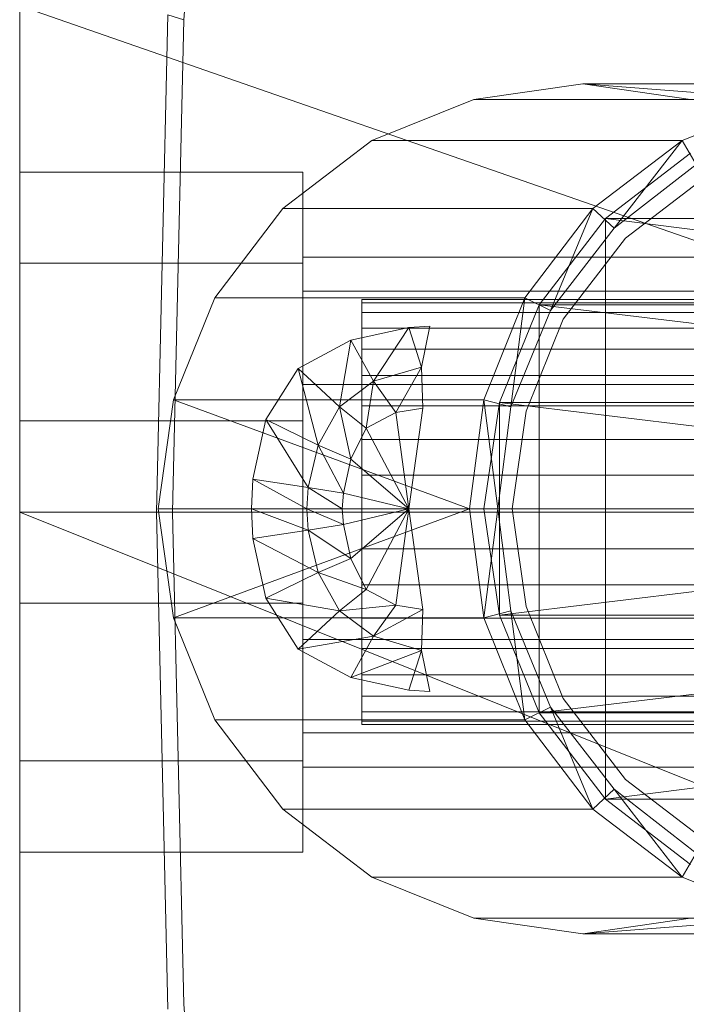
# Model space of a CAD drawing. Header units: metres. Extents: x 391.1 to 427.5, y 12.7 to 28.4.
# Tile 79 of 240: x 408.1341 to 408.1812, y 20.3199 to 20.3894. Entities that reach past the tile are written whole.
import ezdxf

# ---------------------------------------------------------------- set-up
doc = ezdxf.new("R2010")
doc.units = ezdxf.units.M
doc.layers.add('02_MOBILIARIO', color=7, linetype='Continuous', lineweight=18)
doc.layers.add('A-DETL-____-MBND', color=7, linetype='Continuous', lineweight=18)

# ---------------------------------------------------------------- blocks, each defined once
blk = doc.blocks.new('Family - Rentamans PS-1-153368-01_ENLLUMENAT_PS1')
at = {"layer": 'A-DETL-____-MBND', "color": 253, "true_color": 0xaaaaaa}
for p, q in [((0, 0.361455), (0, 0.004061)), ((0.011593, 0.217509), (0.014372, 0.255995)), ((0, 0.218497), (0, 0.182758)), ((0, 0.218497), (0.102728, 0.182758)), ((0.009653, 0.182758), (0.010464, 0.217856)), ((0.011593, 0.217509), (0.010464, 0.217856)), ((0.01079, 0.182758), (0.011593, 0.217509)), ((0.039771, 0.212986), (0.032072, 0.211886)), ((0.039771, 0.212986), (0.061771, 0.212986)), ((0.047372, 0.211886), (0.039771, 0.212986)), ((0.039771, 0.212986), (0.053972, 0.211886)), ((0.032072, 0.211886), (0.024872, 0.208986)), ((0.032072, 0.211886), (0.053972, 0.211886)), ((0.046771, 0.208986), (0.053972, 0.211886)), ((0.024872, 0.208986), (0.018572, 0.204186)), ((0.024872, 0.208986), (0.046771, 0.208986)), ((0.040472, 0.204186), (0.046771, 0.208986)), ((0.046771, 0.208986), (0.041972, 0.202787)), ((0.046771, 0.208986), (0.047771, 0.207287)), ((0.047372, 0.208087), (0.041372, 0.203486)), ((0.047372, 0.208087), (0.041372, 0.203486)), ((0.047372, 0.208087), (0.041372, 0.203486)), ((0.041972, 0.202787), (0.047771, 0.207287)), ((0.041972, 0.202787), (0.047771, 0.207287)), ((0, 0.200327), (0, 0.206758)), ((0, 0.206758), (0.02, 0.206758)), ((0, 0.206758), (0.02, 0.206758)), ((0, 0.206758), (0, 0.200327)), ((0.02, 0.200327), (0.02, 0.206758)), ((0.02, 0.206758), (0.02, 0.200327)), ((0.048372, 0.206386), (0.042771, 0.202087)), ((0.042771, 0.202087), (0.048372, 0.206386)), ((0.018572, 0.204186), (0.013771, 0.197886)), ((0.018572, 0.204186), (0.040472, 0.204186)), ((0.035672, 0.197886), (0.040472, 0.204186)), ((0.040472, 0.204186), (0.037472, 0.196986)), ((0.040472, 0.204186), (0.041972, 0.202787)), ((0.041372, 0.203486), (0.036672, 0.197386)), ((0.041372, 0.203486), (0.036672, 0.197386)), ((0.041372, 0.203486), (0.036672, 0.197386)), ((0.041372, 0.203486), (0.082271, 0.203486)), ((0.041372, 0.203486), (0.089771, 0.197386)), ((0.041372, 0.203486), (0.041372, 0.162486)), ((0.037472, 0.196986), (0.041972, 0.202787)), ((0.037472, 0.196986), (0.041972, 0.202787)), ((0.042771, 0.202087), (0.038372, 0.196386)), ((0.038372, 0.196386), (0.042771, 0.202087)), ((0, 0.200327), (0, 0.189189)), ((0.02, 0.200327), (0, 0.200327)), ((0, 0.189189), (0, 0.200327)), ((0, 0.200327), (0.02, 0.200327)), ((0.02, 0.198347), (0.02, 0.200758)), ((0.02, 0.200758), (0.02, 0.198347)), ((0.114701, 0.200758), (0.02, 0.200758)), ((0.02, 0.200327), (0.02, 0.189189)), ((0.02, 0.189189), (0.02, 0.200327)), ((0.02, 0.191758), (0.02, 0.198347)), ((0.02, 0.198347), (0.02, 0.191758)), ((0.02, 0.198347), (0.105701, 0.198347)), ((0.105701, 0.198347), (0.02, 0.198347)), ((0.013771, 0.197886), (0.010872, 0.190686)), ((0.013771, 0.197886), (0.035672, 0.197886)), ((0.024162, 0.197758), (0.073934, 0.197758)), ((0.024162, 0.19753), (0.024162, 0.197758)), ((0.024162, 0.197758), (0.024162, 0.19753)), ((0.073975, 0.19753), (0.024162, 0.19753)), ((0.024162, 0.19753), (0.024162, 0.196854)), ((0.024162, 0.19753), (0.073876, 0.19753)), ((0.024162, 0.196854), (0.024162, 0.19753)), ((0.032771, 0.190686), (0.035672, 0.197886)), ((0.035672, 0.197886), (0.034672, 0.190186)), ((0.035672, 0.197886), (0.037472, 0.196986)), ((0.024162, 0.196854), (0.073998, 0.196854)), ((0.024162, 0.196854), (0.024162, 0.195748)), ((0.024162, 0.196854), (0.073802, 0.196854)), ((0.024162, 0.195748), (0.024162, 0.196854)), ((0.036672, 0.197386), (0.033872, 0.190486)), ((0.036672, 0.197386), (0.033872, 0.190486)), ((0.036672, 0.197386), (0.033872, 0.190486)), ((0.034672, 0.190186), (0.037472, 0.196986)), ((0.034672, 0.190186), (0.037472, 0.196986)), ((0.036672, 0.197386), (0.089771, 0.197386)), ((0.036672, 0.197386), (0.093771, 0.190486)), ((0.036672, 0.197386), (0.036672, 0.168587)), ((0.038372, 0.196386), (0.035771, 0.189886)), ((0.035771, 0.189886), (0.038372, 0.196386)), ((0.023372, 0.194886), (0.027472, 0.195787)), ((0.023372, 0.194886), (0.027472, 0.195787)), ((0.024162, 0.195748), (0.07401, 0.195748)), ((0.024162, 0.195748), (0.073715, 0.195748)), ((0.024162, 0.194249), (0.024162, 0.195748)), ((0.024162, 0.194249), (0.024162, 0.195748)), ((0.027472, 0.195787), (0.024972, 0.191986)), ((0.027472, 0.195787), (0.028972, 0.195886)), ((0.027472, 0.195787), (0.028972, 0.195886)), ((0.027472, 0.195787), (0.028372, 0.192986)), ((0.028972, 0.195886), (0.028372, 0.192986)), ((0.019672, 0.192886), (0.023372, 0.194886)), ((0.019672, 0.192886), (0.023372, 0.194886)), ((0.023372, 0.194886), (0.022572, 0.190186)), ((0.023372, 0.194886), (0.024972, 0.191986)), ((0.024162, 0.194249), (0.073617, 0.194249)), ((0.024162, 0.1924), (0.024162, 0.194249)), ((0.024162, 0.1924), (0.024162, 0.194249)), ((0.024162, 0.194249), (0.074026, 0.194249)), ((0.017372, 0.189287), (0.019672, 0.192886)), ((0.017372, 0.189287), (0.019672, 0.192886)), ((0.019672, 0.192886), (0.021072, 0.187486)), ((0.019672, 0.192886), (0.022572, 0.190186)), ((0.024972, 0.191986), (0.028372, 0.192986)), ((0.028372, 0.192986), (0.026572, 0.189787)), ((0.028372, 0.192986), (0.028472, 0.190087)), ((0.022572, 0.190186), (0.024972, 0.191986)), ((0.024162, 0.1924), (0.073512, 0.1924)), ((0.024162, 0.190258), (0.024162, 0.1924)), ((0.024162, 0.190258), (0.024162, 0.1924)), ((0.024162, 0.1924), (0.074018, 0.1924)), ((0.024972, 0.191986), (0.024472, 0.188686)), ((0.024972, 0.191986), (0.026572, 0.189787)), ((0.02, 0.191758), (0.02, 0.182758)), ((0.02, 0.182758), (0.02, 0.191758)), ((0.099113, 0.191758), (0.02, 0.191758)), ((0.099113, 0.191758), (0.02, 0.191758)), ((0.010872, 0.190686), (0.009771, 0.182986)), ((0.010872, 0.190686), (0.032771, 0.190686)), ((0.010872, 0.190686), (0.031771, 0.182986)), ((0.031771, 0.182986), (0.032771, 0.190686)), ((0.032771, 0.190686), (0.034672, 0.190186)), ((0.032771, 0.190686), (0.033771, 0.182986)), ((0.033872, 0.190486), (0.032771, 0.182986)), ((0.033872, 0.190486), (0.032771, 0.182986)), ((0.033872, 0.190486), (0.032771, 0.182986)), ((0.033872, 0.190486), (0.093771, 0.190486)), ((0.033872, 0.190486), (0.095771, 0.182986)), ((0.033872, 0.190486), (0.033872, 0.175486)), ((0.021072, 0.187486), (0.022572, 0.190186)), ((0.022572, 0.190186), (0.023372, 0.186486)), ((0.022572, 0.190186), (0.024472, 0.188686)), ((0.024162, 0.190258), (0.073401, 0.190258)), ((0.024162, 0.187888), (0.024162, 0.190258)), ((0.024162, 0.187888), (0.024162, 0.190258)), ((0.024162, 0.190258), (0.073988, 0.190258)), ((0.024472, 0.188686), (0.026572, 0.189787)), ((0.026572, 0.189787), (0.028472, 0.190087)), ((0.026572, 0.189787), (0.027472, 0.182986)), ((0.028472, 0.190087), (0.027472, 0.182986)), ((0.033771, 0.182986), (0.034672, 0.190186)), ((0.033771, 0.182986), (0.034672, 0.190186)), ((0.035771, 0.189886), (0.034771, 0.182986)), ((0.034771, 0.182986), (0.035771, 0.189886)), ((0, 0.189189), (0.02, 0.189189)), ((0, 0.189189), (0, 0.176327)), ((0, 0.176327), (0, 0.189189)), ((0, 0.189189), (0.02, 0.189189)), ((0.016472, 0.185087), (0.017372, 0.189287)), ((0.016472, 0.185087), (0.017372, 0.189287)), ((0.020372, 0.184486), (0.017372, 0.189287)), ((0.017372, 0.189287), (0.021072, 0.187486)), ((0.02, 0.189189), (0.02, 0.176327)), ((0.02, 0.176327), (0.02, 0.189189)), ((0.023372, 0.186486), (0.024472, 0.188686)), ((0.024472, 0.188686), (0.027472, 0.182986)), ((0.024162, 0.187888), (0.07329, 0.187888)), ((0.024162, 0.185363), (0.024162, 0.187888)), ((0.024162, 0.185363), (0.024162, 0.187888)), ((0.024162, 0.187888), (0.073936, 0.187888)), ((0.020372, 0.184486), (0.021072, 0.187486)), ((0.021072, 0.187486), (0.022872, 0.184087)), ((0.021072, 0.187486), (0.023372, 0.186486)), ((0.022872, 0.184087), (0.023372, 0.186486)), ((0.023372, 0.186486), (0.027472, 0.182986)), ((0.016372, 0.182986), (0.016472, 0.185087)), ((0.016372, 0.182986), (0.016472, 0.185087)), ((0.020271, 0.182986), (0.016472, 0.185087)), ((0.016472, 0.185087), (0.020372, 0.184486)), ((0.024162, 0.185363), (0.073181, 0.185363)), ((0.024162, 0.182758), (0.024162, 0.185363)), ((0.073863, 0.185363), (0.024162, 0.185363)), ((0.024162, 0.185363), (0.024162, 0.182758)), ((0.020271, 0.182986), (0.020372, 0.184486)), ((0.022771, 0.182986), (0.020372, 0.184486)), ((0.020372, 0.184486), (0.022872, 0.184087)), ((0.022771, 0.182986), (0.022872, 0.184087)), ((0.022872, 0.184087), (0.027472, 0.182986)), ((0.009771, 0.182986), (0.031771, 0.182986)), ((0.009771, 0.182986), (0.010872, 0.175287)), ((0.010872, 0.175287), (0.031771, 0.182986)), ((0.020271, 0.182986), (0.016372, 0.182986)), ((0.020372, 0.181486), (0.016372, 0.182986)), ((0.016472, 0.180886), (0.016372, 0.182986)), ((0.016472, 0.180886), (0.016372, 0.182986)), ((0.022771, 0.182986), (0.020271, 0.182986)), ((0.022872, 0.181886), (0.020271, 0.182986)), ((0.020372, 0.181486), (0.020271, 0.182986)), ((0.027472, 0.182986), (0.022771, 0.182986)), ((0.022872, 0.181886), (0.022771, 0.182986)), ((0.027472, 0.182986), (0.022872, 0.181886)), ((0.027472, 0.182986), (0.023372, 0.179486)), ((0.027472, 0.182986), (0.024472, 0.177287)), ((0.027472, 0.182986), (0.026572, 0.176186)), ((0.027472, 0.182986), (0.028472, 0.175886)), ((0.031771, 0.182986), (0.033771, 0.182986)), ((0.031771, 0.182986), (0.032771, 0.175287)), ((0.032771, 0.175287), (0.033771, 0.182986)), ((0.032771, 0.182986), (0.095771, 0.182986)), ((0.032771, 0.182986), (0.033872, 0.175486)), ((0.032771, 0.182986), (0.033872, 0.175486)), ((0.032771, 0.182986), (0.033872, 0.175486)), ((0.034672, 0.175787), (0.033771, 0.182986)), ((0.034672, 0.175787), (0.033771, 0.182986)), ((0.033872, 0.175486), (0.095771, 0.182986)), ((0.035771, 0.176087), (0.034771, 0.182986)), ((0.034771, 0.182986), (0.035771, 0.176087)), ((0, 0.182758), (0, 0.147019)), ((0, 0.182758), (0.102728, 0.141568)), ((0.102728, 0.182758), (0, 0.182758)), ((0.010464, 0.14766), (0.009653, 0.182758)), ((0.01079, 0.182758), (0.009653, 0.182758)), ((0.011593, 0.148007), (0.01079, 0.182758)), ((0.02, 0.182758), (0.02, 0.173758)), ((0.02, 0.173758), (0.02, 0.182758)), ((0.096701, 0.182758), (0.02, 0.182758)), ((0.096701, 0.182758), (0.02, 0.182758)), ((0.024162, 0.182758), (0.073078, 0.182758)), ((0.024162, 0.180153), (0.024162, 0.182758)), ((0.073771, 0.182758), (0.024162, 0.182758)), ((0.024162, 0.182758), (0.024162, 0.180153)), ((0.020372, 0.181486), (0.016472, 0.180886)), ((0.022872, 0.181886), (0.020372, 0.181486)), ((0.023372, 0.179486), (0.020372, 0.181486)), ((0.021072, 0.178486), (0.020372, 0.181486)), ((0.023372, 0.179486), (0.022872, 0.181886)), ((0.021072, 0.178486), (0.016472, 0.180886)), ((0.017372, 0.176686), (0.016472, 0.180886)), ((0.017372, 0.176686), (0.016472, 0.180886)), ((0.024162, 0.180153), (0.073181, 0.180153)), ((0.024162, 0.177628), (0.024162, 0.180153)), ((0.024162, 0.180153), (0.073863, 0.180153)), ((0.024162, 0.180153), (0.024162, 0.177628)), ((0.023372, 0.179486), (0.021072, 0.178486)), ((0.024472, 0.177287), (0.023372, 0.179486)), ((0.021072, 0.178486), (0.017372, 0.176686)), ((0.024472, 0.177287), (0.021072, 0.178486)), ((0.022572, 0.175787), (0.021072, 0.178486)), ((0.024472, 0.177287), (0.022572, 0.175787)), ((0.024162, 0.177628), (0.07329, 0.177628)), ((0.024162, 0.175258), (0.024162, 0.177628)), ((0.024162, 0.177628), (0.073936, 0.177628)), ((0.024162, 0.177628), (0.024162, 0.175258)), ((0.026572, 0.176186), (0.024472, 0.177287)), ((0.022572, 0.175787), (0.017372, 0.176686)), ((0.019672, 0.173087), (0.017372, 0.176686)), ((0.019672, 0.173087), (0.017372, 0.176686)), ((0, 0.176327), (0.02, 0.176327)), ((0, 0.176327), (0, 0.165189)), ((0, 0.165189), (0, 0.176327)), ((0, 0.176327), (0.02, 0.176327)), ((0.02, 0.176327), (0.02, 0.165189)), ((0.02, 0.165189), (0.02, 0.176327)), ((0.026572, 0.176186), (0.022572, 0.175787)), ((0.026572, 0.176186), (0.024972, 0.173986)), ((0.028472, 0.175886), (0.024972, 0.173986)), ((0.028472, 0.175886), (0.026572, 0.176186)), ((0.028472, 0.175886), (0.028372, 0.172986)), ((0.038372, 0.169587), (0.035771, 0.176087)), ((0.035771, 0.176087), (0.038372, 0.169587)), ((0.010872, 0.175287), (0.032771, 0.175287)), ((0.010872, 0.175287), (0.013771, 0.168087)), ((0.022572, 0.175787), (0.019672, 0.173087)), ((0.024972, 0.173986), (0.022572, 0.175787)), ((0.024162, 0.175258), (0.073401, 0.175258)), ((0.024162, 0.173116), (0.024162, 0.175258)), ((0.024162, 0.175258), (0.073988, 0.175258)), ((0.024162, 0.175258), (0.024162, 0.173116)), ((0.032771, 0.175287), (0.034672, 0.175787)), ((0.035672, 0.168087), (0.032771, 0.175287)), ((0.033872, 0.175486), (0.093771, 0.175486)), ((0.033872, 0.175486), (0.036672, 0.168587)), ((0.033872, 0.175486), (0.036672, 0.168587)), ((0.033872, 0.175486), (0.036672, 0.168587)), ((0.035672, 0.168087), (0.034672, 0.175787)), ((0.037472, 0.168986), (0.034672, 0.175787)), ((0.037472, 0.168986), (0.034672, 0.175787)), ((0.036672, 0.168587), (0.093771, 0.175486)), ((0.024972, 0.173986), (0.019672, 0.173087)), ((0.024972, 0.173986), (0.023372, 0.171087)), ((0.028372, 0.172986), (0.024972, 0.173986)), ((0.023372, 0.171087), (0.019672, 0.173087)), ((0.023372, 0.171087), (0.019672, 0.173087)), ((0.02, 0.173758), (0.02, 0.16717)), ((0.02, 0.16717), (0.02, 0.173758)), ((0.099113, 0.173758), (0.02, 0.173758)), ((0.099113, 0.173758), (0.02, 0.173758)), ((0.024162, 0.173116), (0.073512, 0.173116)), ((0.024162, 0.171267), (0.024162, 0.173116)), ((0.024162, 0.173116), (0.074018, 0.173116)), ((0.024162, 0.173116), (0.024162, 0.171267)), ((0.028372, 0.172986), (0.023372, 0.171087)), ((0.028372, 0.172986), (0.027472, 0.170186)), ((0.028372, 0.172986), (0.028972, 0.170087)), ((0.027472, 0.170186), (0.023372, 0.171087)), ((0.027472, 0.170186), (0.023372, 0.171087)), ((0.024162, 0.171267), (0.073617, 0.171267)), ((0.024162, 0.169768), (0.024162, 0.171267)), ((0.024162, 0.171267), (0.074026, 0.171267)), ((0.024162, 0.171267), (0.024162, 0.169768)), ((0.07401, 0.169768), (0.024162, 0.169768)), ((0.024162, 0.169768), (0.024162, 0.168663)), ((0.024162, 0.169768), (0.073715, 0.169768)), ((0.024162, 0.168663), (0.024162, 0.169768)), ((0.028972, 0.170087), (0.027472, 0.170186)), ((0.028972, 0.170087), (0.027472, 0.170186)), ((0.035672, 0.168087), (0.037472, 0.168986)), ((0.040472, 0.161787), (0.037472, 0.168986)), ((0.041972, 0.163186), (0.037472, 0.168986)), ((0.041972, 0.163186), (0.037472, 0.168986)), ((0.042771, 0.163886), (0.038372, 0.169587)), ((0.038372, 0.169587), (0.042771, 0.163886)), ((0.024162, 0.168663), (0.073998, 0.168663)), ((0.024162, 0.168663), (0.024162, 0.167986)), ((0.024162, 0.168663), (0.073802, 0.168663)), ((0.024162, 0.167986), (0.024162, 0.168663)), ((0.036672, 0.168587), (0.089771, 0.168587)), ((0.036672, 0.168587), (0.041372, 0.162486)), ((0.036672, 0.168587), (0.041372, 0.162486)), ((0.036672, 0.168587), (0.041372, 0.162486)), ((0.041372, 0.162486), (0.089771, 0.168587)), ((0.013771, 0.168087), (0.035672, 0.168087)), ((0.013771, 0.168087), (0.018572, 0.161787)), ((0.024162, 0.167986), (0.073975, 0.167986)), ((0.024162, 0.167986), (0.024162, 0.167758)), ((0.024162, 0.167986), (0.073876, 0.167986)), ((0.024162, 0.167758), (0.024162, 0.167986)), ((0.024162, 0.167758), (0.073934, 0.167758)), ((0.040472, 0.161787), (0.035672, 0.168087)), ((0.02, 0.16717), (0.02, 0.164758)), ((0.02, 0.164758), (0.02, 0.16717)), ((0.105701, 0.16717), (0.02, 0.16717)), ((0.105701, 0.16717), (0.02, 0.16717)), ((0, 0.165189), (0.02, 0.165189)), ((0, 0.165189), (0, 0.158758)), ((0, 0.158758), (0, 0.165189)), ((0, 0.165189), (0.02, 0.165189)), ((0.02, 0.165189), (0.02, 0.158758)), ((0.02, 0.158758), (0.02, 0.165189)), ((0.114701, 0.164758), (0.02, 0.164758)), ((0.048372, 0.159587), (0.042771, 0.163886)), ((0.042771, 0.163886), (0.048372, 0.159587)), ((0.041972, 0.163186), (0.040472, 0.161787)), ((0.047771, 0.158686), (0.041972, 0.163186)), ((0.041972, 0.163186), (0.046771, 0.156986)), ((0.047771, 0.158686), (0.041972, 0.163186)), ((0.041372, 0.162486), (0.082271, 0.162486)), ((0.041372, 0.162486), (0.047372, 0.157886)), ((0.041372, 0.162486), (0.047372, 0.157886)), ((0.041372, 0.162486), (0.047372, 0.157886)), ((0.018572, 0.161787), (0.040472, 0.161787)), ((0.018572, 0.161787), (0.024872, 0.156986)), ((0.046771, 0.156986), (0.040472, 0.161787)), ((0, 0.158758), (0.02, 0.158758)), ((0, 0.158758), (0.02, 0.158758)), ((0.047771, 0.158686), (0.046771, 0.156986)), ((0.046771, 0.156986), (0.024872, 0.156986)), ((0.024872, 0.156986), (0.032072, 0.154087)), ((0.053972, 0.154087), (0.046771, 0.156986)), ((0.032072, 0.154087), (0.039771, 0.152986)), ((0.053972, 0.154087), (0.032072, 0.154087)), ((0.039771, 0.152986), (0.047372, 0.154087)), ((0.053972, 0.154087), (0.039771, 0.152986)), ((0.061771, 0.152986), (0.039771, 0.152986)), ((0.014373, 0.109521), (0.011593, 0.148007))]:
    blk.add_line(p, q, dxfattribs=at)
blk = doc.blocks.new('LONDR55-XX_ZZ-ARQ-CAA-M3D-Londres55_ifc-1-01_ENLLUMENAT_PS1')
at = {"layer": '02_MOBILIARIO', "color": 253, "lineweight": 18, "true_color": 0xaaaaaa}
blk.add_blockref('Family - Rentamans PS-1-153368-01_ENLLUMENAT_PS1', (408.134108, 20.171873), dxfattribs=at)

msp = doc.modelspace()

# ---------------------------------------------------------------- block references
at = {"lineweight": 5}
msp.add_blockref('LONDR55-XX_ZZ-ARQ-CAA-M3D-Londres55_ifc-1-01_ENLLUMENAT_PS1', (0, 0), dxfattribs=at)

doc.saveas('drawing.dxf')
